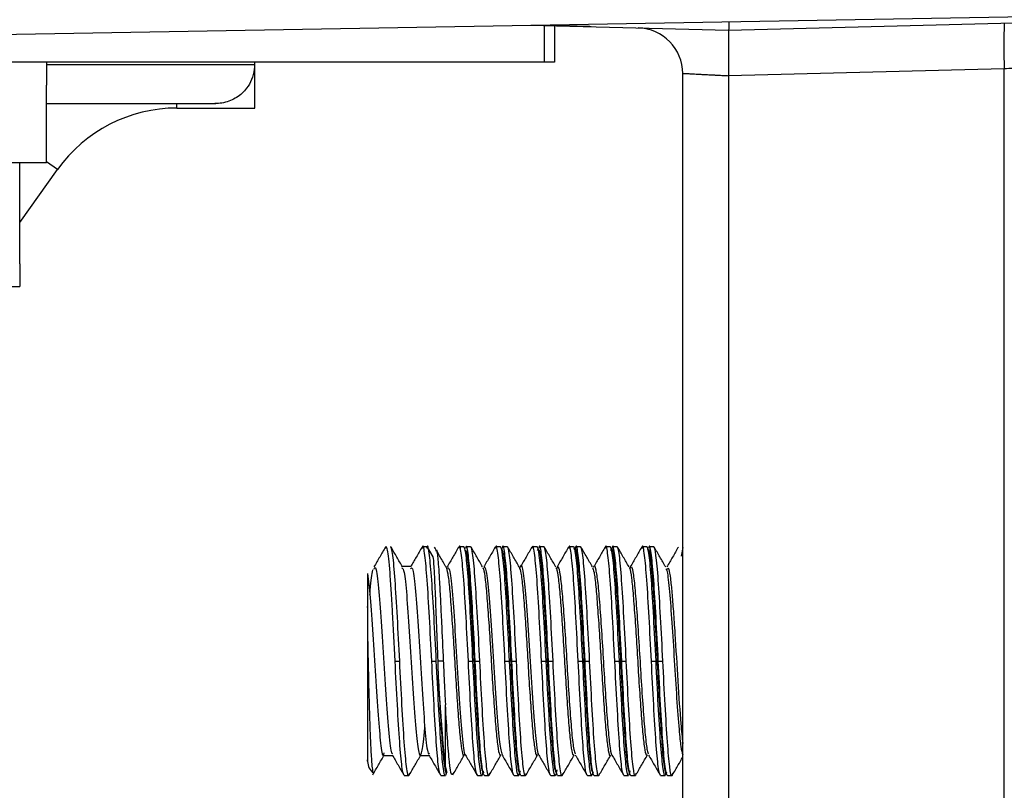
# Model space of a CAD drawing. Header units: millimetres. Extents: x -945 to 1227, y -951 to 1232.
# Tile 71 of 171: x -198 to -176, y -151 to -134. Entities that reach past the tile are written whole.
import ezdxf

# ---------------------------------------------------------------- set-up
doc = ezdxf.new("R2010")
doc.units = ezdxf.units.MM

msp = doc.modelspace()

# ---------------------------------------------------------------- linework, layer by layer
at = {"color": 7, "linetype": 'Continuous', "lineweight": 25}
for p, q in [((-203.747, -134.193), (-165.747, -133.53)), ((-182.447, -134.011), (-172.708, -133.755)), ((-186.784, -133.897), (-182.447, -134.011)), ((-186.247, -133.911), (-186.247, -134.711)), ((-185.844, -133.922), (-186.247, -133.911)), ((-186.467, -134.711), (-204.05, -134.711)), ((-197.347, -134.711), (-197.347, -135.211)), ((-192.808, -134.861), (-192.797, -134.861)), ((-192.797, -134.761), (-192.797, -134.711)), ((-192.797, -134.861), (-192.797, -134.761)), ((-192.797, -135.711), (-192.797, -134.861)), ((-186.247, -134.711), (-186.467, -134.711)), ((-176.421, -134.852), (-182.447, -135.01)), ((-176.421, -156.511), (-176.421, -134.852)), ((-183.447, -156.511), (-183.447, -134.958)), ((-182.447, -135.011), (-182.447, -156.511)), ((-197.347, -136.911), (-197.347, -135.211)), ((-197.347, -135.611), (-193.648, -135.611)), ((-194.497, -135.711), (-192.797, -135.711)), ((-197.347, -136.911), (-206.347, -136.911)), ((-197.934, -139.116), (-197.934, -136.911)), ((-197.934, -138.21), (-197.109, -137.055)), ((-197.934, -139.116), (-197.934, -139.611)), ((-204.586, -139.611), (-197.934, -139.611)), ((-189.031, -145.301), (-189.131, -145.301)), ((-188.898, -145.521), (-189.021, -145.31)), ((-188.231, -145.301), (-188.331, -145.301)), ((-188.081, -145.301), (-188.181, -145.301)), ((-187.431, -145.301), (-187.531, -145.301)), ((-187.281, -145.301), (-187.381, -145.301)), ((-186.631, -145.301), (-186.731, -145.301)), ((-186.481, -145.301), (-186.581, -145.301)), ((-185.831, -145.301), (-185.931, -145.301)), ((-185.681, -145.301), (-185.781, -145.301)), ((-185.031, -145.301), (-185.131, -145.301)), ((-184.881, -145.301), (-184.981, -145.301)), ((-184.231, -145.301), (-184.331, -145.301)), ((-184.081, -145.301), (-184.181, -145.301)), ((-183.447, -145.321), (-183.481, -145.511)), ((-189.381, -145.734), (-189.575, -145.734)), ((-189.731, -147.801), (-189.631, -147.801)), ((-188.931, -147.801), (-188.831, -147.801)), ((-188.679, -147.801), (-188.801, -147.801)), ((-188.131, -147.801), (-188.031, -147.801)), ((-187.981, -147.801), (-187.881, -147.801)), ((-187.331, -147.801), (-187.231, -147.801)), ((-187.181, -147.801), (-187.081, -147.801)), ((-186.531, -147.801), (-186.431, -147.801)), ((-186.381, -147.801), (-186.281, -147.801)), ((-185.731, -147.801), (-185.631, -147.801)), ((-185.581, -147.801), (-185.481, -147.801)), ((-184.931, -147.801), (-184.831, -147.801)), ((-184.781, -147.801), (-184.681, -147.801)), ((-184.131, -147.801), (-184.031, -147.801)), ((-183.981, -147.801), (-183.881, -147.801)), ((-188.631, -150.11), (-188.631, -148.757)), ((-189.981, -149.868), (-189.788, -149.868)), ((-189.181, -149.868), (-188.988, -149.868)), ((-188.593, -150.243), (-188.631, -150.11)), ((-189.531, -150.301), (-189.431, -150.301)), ((-189.42, -150.258), (-189.431, -150.301)), ((-188.731, -150.301), (-188.631, -150.301)), ((-187.931, -150.301), (-187.831, -150.301)), ((-187.781, -150.301), (-187.681, -150.301)), ((-187.67, -150.257), (-187.681, -150.301)), ((-187.131, -150.301), (-187.031, -150.301)), ((-186.981, -150.301), (-186.881, -150.301)), ((-186.871, -150.26), (-186.881, -150.301)), ((-186.331, -150.301), (-186.231, -150.301)), ((-186.181, -150.301), (-186.081, -150.301)), ((-186.071, -150.261), (-186.081, -150.301)), ((-185.531, -150.301), (-185.431, -150.301)), ((-185.381, -150.301), (-185.281, -150.301)), ((-185.27, -150.258), (-185.281, -150.301)), ((-184.731, -150.301), (-184.631, -150.301)), ((-184.581, -150.301), (-184.481, -150.301)), ((-184.469, -150.254), (-184.481, -150.301)), ((-183.931, -150.301), (-183.831, -150.301)), ((-183.781, -150.301), (-183.681, -150.301)), ((-183.67, -150.256), (-183.681, -150.301))]:
    msp.add_line(p, q, dxfattribs=at)
at = {"color": 250, "linetype": 'Continuous', "lineweight": 25}
for p, q in [((-186.467, -134.711), (-186.467, -133.905)), ((-197.347, -134.761), (-192.802, -134.761)), ((-194.497, -135.711), (-194.497, -135.611)), ((-197.109, -137.055), (-197.347, -136.884))]:
    msp.add_line(p, q, dxfattribs=at)
at = {"color": 7, "linetype": 'Continuous', "lineweight": 25, "flags": 128}
msp.add_lwpolyline([(-188.217, -145.372), (-188.182, -145.391), (-188.138, -145.687), (-188.096, -146.221), (-188.052, -146.934), (-188.009, -147.745), (-187.967, -148.562), (-187.923, -149.293), (-187.881, -149.855), (-187.837, -150.185), (-187.795, -150.246), (-187.795, -150.246)], dxfattribs=at)
at = {"color": 7, "linetype": 'Continuous', "lineweight": 25}
for centre, radius, start, end in [((-184.447, -134.958), 1, 0, 88.5), ((-166.866, -134.353), 9.568, 177.0055, 182.9945), ((-194.497, -138.92), 3.209, 90, 144.4648), ((-190.031, -150.001), 0.3, 180, 235.4246)]:
    msp.add_arc(centre, radius, start, end, dxfattribs=at)
for points, knots in [([(-185.449, -133.932), (-185.449, -133.932), (-185.483, -133.931), (-185.618, -133.927), (-185.72, -133.925), (-185.844, -133.922)], [0, 0, 0, 0, 0.5, 0.5, 1, 1, 1, 1]), ([(-182.447, -134.011), (-182.447, -134.011), (-182.447, -134.013), (-182.448, -134.029), (-182.448, -134.053), (-182.448, -134.086), (-182.449, -134.129), (-182.449, -134.179), (-182.449, -134.237), (-182.45, -134.322), (-182.45, -134.448), (-182.45, -134.623), (-182.45, -134.795), (-182.449, -134.925), (-182.447, -134.99), (-182.447, -135.011)], [0, 0, 0, 0, 0.063533, 0.126767, 0.189703, 0.252342, 0.314683, 0.376728, 0.438477, 0.499931, 0.619216, 0.749345, 0.876833, 0.960418, 1, 1, 1, 1]), ([(-182.437, -133.821), (-182.438, -133.848), (-182.439, -133.924), (-182.443, -133.993), (-182.446, -134.005), (-182.447, -134.011)], [0, 0, 0, 0, 0.2197157, 0.6250679, 1, 1, 1, 1]), ([(-192.808, -134.861), (-192.824, -134.938), (-192.855, -135.093), (-192.988, -135.313), (-193.187, -135.495), (-193.413, -135.587), (-193.591, -135.614), (-193.654, -135.609), (-193.669, -135.608)], [0, 0, 0, 0, 0.175526, 0.350052, 0.600158, 0.856214, 0.968302, 1, 1, 1, 1]), ([(-175.447, -134.801), (-175.448, -134.801), (-175.45, -134.802), (-175.463, -134.802), (-175.485, -134.803), (-175.516, -134.805), (-175.556, -134.807), (-175.605, -134.81), (-175.663, -134.813), (-175.733, -134.816), (-175.821, -134.821), (-175.932, -134.827), (-176.071, -134.834), (-176.236, -134.843), (-176.357, -134.849), (-176.421, -134.852)], [0, 0, 0, 0, 0.059586, 0.12, 0.181244, 0.243319, 0.306226, 0.369968, 0.434544, 0.499956, 0.576182, 0.664306, 0.764322, 0.876223, 1, 1, 1, 1]), ([(-182.447, -135.011), (-182.481, -135.009), (-182.546, -135.006), (-182.64, -135.001), (-182.726, -134.996), (-182.805, -134.992), (-182.876, -134.989), (-182.939, -134.985), (-182.995, -134.982), (-183.044, -134.98), (-183.086, -134.977), (-183.122, -134.976), (-183.193, -134.972), (-183.288, -134.967), (-183.38, -134.962), (-183.437, -134.959), (-183.444, -134.959), (-183.447, -134.958)], [0, 0, 0, 0, 0.064117, 0.124512, 0.181186, 0.234138, 0.283368, 0.328874, 0.370657, 0.408717, 0.443052, 0.473664, 0.500552, 0.630559, 0.757129, 0.880273, 1, 1, 1, 1]), ([(-189.942, -145.31), (-189.984, -145.382), (-190.068, -145.527), (-190.152, -145.672), (-190.194, -145.745)], [0, 0, 0, 0, 0.500162, 1, 1, 1, 1]), ([(-189.731, -147.801), (-189.749, -147.442), (-189.768, -147.067), (-189.798, -146.562), (-189.807, -146.403), (-189.826, -146.115), (-189.834, -145.987), (-189.861, -145.639), (-189.882, -145.464), (-189.91, -145.33), (-189.92, -145.306), (-189.937, -145.297), (-189.946, -145.312), (-189.956, -145.348)], [0, 0, 0, 0, 0.25, 0.25, 0.375, 0.375, 0.5, 0.5, 0.75, 0.75, 0.875, 0.875, 1, 1, 1, 1]), ([(-189.631, -147.801), (-189.647, -147.482), (-189.664, -147.15), (-189.699, -146.538), (-189.716, -146.258), (-189.747, -145.807), (-189.764, -145.618), (-189.799, -145.364), (-189.816, -145.301), (-189.831, -145.301)], [0, 0, 0, 0, 0.25, 0.25, 0.5, 0.5, 0.75, 0.75, 1, 1, 1, 1]), ([(-189.569, -145.745), (-189.611, -145.672), (-189.695, -145.527), (-189.779, -145.382), (-189.821, -145.31)], [0, 0, 0, 0, 0.499839, 1, 1, 1, 1]), ([(-189.142, -145.31), (-189.184, -145.382), (-189.266, -145.524), (-189.348, -145.665), (-189.388, -145.734)], [0, 0, 0, 0, 0.513483, 1, 1, 1, 1]), ([(-188.931, -147.801), (-188.948, -147.474), (-188.981, -146.82), (-189.031, -145.981), (-189.081, -145.451), (-189.118, -145.236), (-189.139, -145.327), (-189.143, -145.343)], [0, 0, 0, 0, 0.236742, 0.473485, 0.710227, 0.94697, 1, 1, 1, 1]), ([(-188.831, -147.801), (-188.848, -147.474), (-188.881, -146.82), (-188.931, -145.981), (-188.981, -145.451), (-189.018, -145.236), (-189.039, -145.326), (-189.042, -145.342)], [0, 0, 0, 0, 0.237136, 0.474271, 0.711407, 0.948543, 1, 1, 1, 1]), ([(-188.619, -145.744), (-188.661, -145.671), (-188.745, -145.526), (-188.829, -145.381), (-188.871, -145.309)], [0, 0, 0, 0, 0.499827, 1, 1, 1, 1]), ([(-188.835, -145.397), (-188.834, -145.39), (-188.827, -145.346), (-188.814, -145.433), (-188.791, -145.62), (-188.767, -145.979), (-188.741, -146.481), (-188.712, -147.055), (-188.692, -147.515), (-188.679, -147.801)], [0, 0, 0, 0, 0.02556, 0.170921, 0.280158, 0.504803, 0.644103, 0.77949, 1, 1, 1, 1]), ([(-188.342, -145.31), (-188.384, -145.382), (-188.468, -145.527), (-188.552, -145.672), (-188.594, -145.745)], [0, 0, 0, 0, 0.500162, 1, 1, 1, 1]), ([(-188.131, -147.801), (-188.148, -147.474), (-188.181, -146.82), (-188.231, -145.981), (-188.281, -145.451), (-188.318, -145.236), (-188.339, -145.327), (-188.343, -145.343)], [0, 0, 0, 0, 0.236749, 0.473499, 0.710248, 0.946997, 1, 1, 1, 1]), ([(-188.031, -147.801), (-188.047, -147.482), (-188.064, -147.15), (-188.099, -146.538), (-188.116, -146.258), (-188.147, -145.807), (-188.164, -145.618), (-188.199, -145.364), (-188.216, -145.301), (-188.231, -145.301)], [0, 0, 0, 0, 0.25, 0.25, 0.5, 0.5, 0.75, 0.75, 1, 1, 1, 1]), ([(-187.981, -147.801), (-187.998, -147.474), (-188.031, -146.82), (-188.081, -145.981), (-188.131, -145.451), (-188.168, -145.236), (-188.189, -145.326), (-188.192, -145.342)], [0, 0, 0, 0, 0.237084, 0.474168, 0.711251, 0.948335, 1, 1, 1, 1]), ([(-187.881, -147.801), (-187.897, -147.482), (-187.914, -147.15), (-187.949, -146.538), (-187.966, -146.258), (-187.997, -145.807), (-188.014, -145.618), (-188.049, -145.364), (-188.066, -145.301), (-188.081, -145.301)], [0, 0, 0, 0, 0.25, 0.25, 0.5, 0.5, 0.75, 0.75, 1, 1, 1, 1]), ([(-187.819, -145.744), (-187.861, -145.671), (-187.945, -145.526), (-188.029, -145.381), (-188.071, -145.309)], [0, 0, 0, 0, 0.499848, 1, 1, 1, 1]), ([(-187.542, -145.31), (-187.584, -145.382), (-187.668, -145.527), (-187.752, -145.672), (-187.794, -145.745)], [0, 0, 0, 0, 0.500162, 1, 1, 1, 1]), ([(-187.331, -147.801), (-187.348, -147.474), (-187.381, -146.82), (-187.431, -145.981), (-187.481, -145.451), (-187.518, -145.236), (-187.539, -145.327), (-187.543, -145.343)], [0, 0, 0, 0, 0.236791, 0.473581, 0.710372, 0.947163, 1, 1, 1, 1]), ([(-187.231, -147.801), (-187.247, -147.482), (-187.264, -147.15), (-187.299, -146.538), (-187.316, -146.258), (-187.347, -145.807), (-187.364, -145.618), (-187.399, -145.364), (-187.416, -145.301), (-187.431, -145.301)], [0, 0, 0, 0, 0.25, 0.25, 0.5, 0.5, 0.75, 0.75, 1, 1, 1, 1]), ([(-187.407, -145.344), (-187.393, -145.37), (-187.365, -145.421), (-187.32, -145.841), (-187.279, -146.463), (-187.234, -147.241), (-187.193, -148.082), (-187.148, -148.89), (-187.106, -149.578), (-187.064, -150.053), (-187.025, -150.282), (-187.003, -150.232), (-186.995, -150.213)], [0, 0, 0, 0, 0.104335, 0.208667, 0.313018, 0.417351, 0.521706, 0.626039, 0.730389, 0.834723, 0.939055, 1, 1, 1, 1]), ([(-187.181, -147.801), (-187.198, -147.474), (-187.231, -146.82), (-187.281, -145.981), (-187.331, -145.451), (-187.368, -145.236), (-187.389, -145.326), (-187.392, -145.342)], [0, 0, 0, 0, 0.237049, 0.474099, 0.711148, 0.948198, 1, 1, 1, 1]), ([(-187.081, -147.801), (-187.097, -147.482), (-187.114, -147.15), (-187.149, -146.538), (-187.166, -146.258), (-187.197, -145.807), (-187.214, -145.618), (-187.249, -145.364), (-187.266, -145.301), (-187.281, -145.301)], [0, 0, 0, 0, 0.25, 0.25, 0.5, 0.5, 0.75, 0.75, 1, 1, 1, 1]), ([(-187.018, -145.745), (-187.06, -145.673), (-187.144, -145.528), (-187.228, -145.383), (-187.27, -145.311)], [0, 0, 0, 0, 0.499869, 1, 1, 1, 1]), ([(-186.742, -145.31), (-186.784, -145.382), (-186.868, -145.527), (-186.952, -145.672), (-186.994, -145.745)], [0, 0, 0, 0, 0.500163, 1, 1, 1, 1]), ([(-186.531, -147.801), (-186.548, -147.474), (-186.581, -146.82), (-186.631, -145.981), (-186.681, -145.45), (-186.718, -145.236), (-186.739, -145.327), (-186.743, -145.343)], [0, 0, 0, 0, 0.236719, 0.473438, 0.710156, 0.946875, 1, 1, 1, 1]), ([(-186.431, -147.801), (-186.447, -147.482), (-186.464, -147.15), (-186.499, -146.538), (-186.516, -146.258), (-186.547, -145.807), (-186.564, -145.618), (-186.599, -145.364), (-186.616, -145.301), (-186.631, -145.301)], [0, 0, 0, 0, 0.25, 0.25, 0.5, 0.5, 0.75, 0.75, 1, 1, 1, 1]), ([(-186.617, -145.385), (-186.608, -145.368), (-186.586, -145.325), (-186.546, -145.572), (-186.504, -146.063), (-186.461, -146.762), (-186.417, -147.575), (-186.376, -148.414), (-186.33, -149.185), (-186.29, -149.794), (-186.245, -150.198), (-186.217, -150.237), (-186.203, -150.256)], [0, 0, 0, 0, 0.066373, 0.170101, 0.273846, 0.377575, 0.481306, 0.585048, 0.688776, 0.792526, 0.896254, 1, 1, 1, 1]), ([(-186.381, -147.801), (-186.398, -147.474), (-186.431, -146.82), (-186.481, -145.981), (-186.531, -145.451), (-186.568, -145.236), (-186.589, -145.326), (-186.592, -145.342)], [0, 0, 0, 0, 0.237082, 0.474164, 0.711247, 0.948329, 1, 1, 1, 1]), ([(-186.281, -147.801), (-186.297, -147.482), (-186.314, -147.15), (-186.349, -146.538), (-186.366, -146.258), (-186.397, -145.807), (-186.414, -145.618), (-186.449, -145.364), (-186.466, -145.301), (-186.481, -145.301)], [0, 0, 0, 0, 0.25, 0.25, 0.5, 0.5, 0.75, 0.75, 1, 1, 1, 1]), ([(-186.218, -145.746), (-186.26, -145.674), (-186.344, -145.529), (-186.428, -145.384), (-186.47, -145.311)], [0, 0, 0, 0, 0.499847, 1, 1, 1, 1]), ([(-185.942, -145.31), (-185.984, -145.382), (-186.068, -145.527), (-186.152, -145.672), (-186.194, -145.745)], [0, 0, 0, 0, 0.500162, 1, 1, 1, 1]), ([(-185.731, -147.801), (-185.748, -147.474), (-185.781, -146.82), (-185.831, -145.981), (-185.881, -145.451), (-185.918, -145.236), (-185.939, -145.327), (-185.943, -145.343)], [0, 0, 0, 0, 0.236747, 0.473494, 0.710241, 0.946989, 1, 1, 1, 1]), ([(-185.631, -147.801), (-185.647, -147.482), (-185.664, -147.15), (-185.699, -146.538), (-185.716, -146.258), (-185.747, -145.807), (-185.764, -145.618), (-185.799, -145.364), (-185.816, -145.301), (-185.831, -145.301)], [0, 0, 0, 0, 0.25, 0.25, 0.5, 0.5, 0.75, 0.75, 1, 1, 1, 1]), ([(-185.817, -145.359), (-185.817, -145.356), (-185.801, -145.285), (-185.774, -145.404), (-185.728, -145.732), (-185.688, -146.326), (-185.643, -147.078), (-185.601, -147.914), (-185.558, -148.736), (-185.514, -149.455), (-185.473, -149.978), (-185.431, -150.264), (-185.406, -150.236), (-185.395, -150.223)], [0, 0, 0, 0, 0.004446, 0.106194, 0.207931, 0.309688, 0.411424, 0.51318, 0.614918, 0.716661, 0.818408, 0.920145, 1, 1, 1, 1]), ([(-185.581, -147.801), (-185.598, -147.474), (-185.631, -146.82), (-185.681, -145.981), (-185.731, -145.451), (-185.768, -145.236), (-185.789, -145.326), (-185.792, -145.342)], [0, 0, 0, 0, 0.237046, 0.474092, 0.711138, 0.948184, 1, 1, 1, 1]), ([(-185.481, -147.801), (-185.497, -147.482), (-185.514, -147.15), (-185.549, -146.538), (-185.566, -146.258), (-185.597, -145.807), (-185.614, -145.618), (-185.649, -145.364), (-185.666, -145.301), (-185.681, -145.301)], [0, 0, 0, 0, 0.25, 0.25, 0.5, 0.5, 0.75, 0.75, 1, 1, 1, 1]), ([(-185.418, -145.745), (-185.46, -145.673), (-185.545, -145.528), (-185.629, -145.383), (-185.671, -145.31)], [0, 0, 0, 0, 0.49984, 1, 1, 1, 1]), ([(-185.142, -145.31), (-185.184, -145.382), (-185.268, -145.527), (-185.352, -145.672), (-185.394, -145.745)], [0, 0, 0, 0, 0.500162, 1, 1, 1, 1]), ([(-184.931, -147.801), (-184.948, -147.474), (-184.981, -146.82), (-185.031, -145.981), (-185.081, -145.451), (-185.118, -145.236), (-185.139, -145.327), (-185.143, -145.343)], [0, 0, 0, 0, 0.236741, 0.473481, 0.710222, 0.946963, 1, 1, 1, 1]), ([(-184.831, -147.801), (-184.847, -147.482), (-184.864, -147.15), (-184.899, -146.538), (-184.916, -146.258), (-184.947, -145.807), (-184.964, -145.618), (-184.999, -145.364), (-185.016, -145.301), (-185.031, -145.301)], [0, 0, 0, 0, 0.25, 0.25, 0.5, 0.5, 0.75, 0.75, 1, 1, 1, 1]), ([(-185.017, -145.387), (-185.011, -145.369), (-184.991, -145.309), (-184.955, -145.505), (-184.912, -145.945), (-184.87, -146.612), (-184.825, -147.408), (-184.785, -148.25), (-184.739, -149.042), (-184.698, -149.689), (-184.654, -150.141), (-184.625, -150.217), (-184.611, -150.255)], [0, 0, 0, 0, 0.046252, 0.152217, 0.258191, 0.364163, 0.470128, 0.576112, 0.682075, 0.78806, 0.894025, 1, 1, 1, 1]), ([(-184.781, -147.801), (-184.798, -147.474), (-184.831, -146.82), (-184.881, -145.981), (-184.931, -145.451), (-184.968, -145.236), (-184.989, -145.326), (-184.992, -145.342)], [0, 0, 0, 0, 0.237082, 0.474163, 0.711245, 0.948326, 1, 1, 1, 1]), ([(-184.681, -147.801), (-184.697, -147.482), (-184.714, -147.15), (-184.749, -146.538), (-184.766, -146.258), (-184.797, -145.807), (-184.814, -145.618), (-184.849, -145.364), (-184.866, -145.301), (-184.881, -145.301)], [0, 0, 0, 0, 0.25, 0.25, 0.5, 0.5, 0.75, 0.75, 1, 1, 1, 1]), ([(-184.619, -145.745), (-184.661, -145.672), (-184.745, -145.527), (-184.829, -145.382), (-184.871, -145.309)], [0, 0, 0, 0, 0.499825, 1, 1, 1, 1]), ([(-184.342, -145.31), (-184.384, -145.382), (-184.468, -145.527), (-184.552, -145.672), (-184.594, -145.745)], [0, 0, 0, 0, 0.500162, 1, 1, 1, 1]), ([(-184.131, -147.801), (-184.148, -147.474), (-184.181, -146.82), (-184.231, -145.981), (-184.281, -145.451), (-184.318, -145.236), (-184.339, -145.327), (-184.343, -145.343)], [0, 0, 0, 0, 0.236763, 0.473527, 0.71029, 0.947054, 1, 1, 1, 1]), ([(-184.031, -147.801), (-184.047, -147.482), (-184.064, -147.15), (-184.099, -146.538), (-184.116, -146.258), (-184.147, -145.807), (-184.164, -145.618), (-184.199, -145.364), (-184.216, -145.301), (-184.231, -145.301)], [0, 0, 0, 0, 0.25, 0.25, 0.5, 0.5, 0.75, 0.75, 1, 1, 1, 1]), ([(-184.217, -145.372), (-184.206, -145.363), (-184.18, -145.344), (-184.137, -145.652), (-184.096, -146.191), (-184.052, -146.919), (-184.009, -147.745), (-183.967, -148.579), (-183.922, -149.322), (-183.882, -149.901), (-183.836, -150.212), (-183.808, -150.317), (-183.793, -150.24), (-183.793, -150.237)], [0, 0, 0, 0, 0.085413, 0.186573, 0.287755, 0.388916, 0.490089, 0.591254, 0.692414, 0.793592, 0.894752, 0.995934, 1, 1, 1, 1]), ([(-183.981, -147.801), (-183.998, -147.474), (-184.031, -146.82), (-184.081, -145.981), (-184.131, -145.451), (-184.168, -145.236), (-184.189, -145.326), (-184.192, -145.342)], [0, 0, 0, 0, 0.237124, 0.474248, 0.711372, 0.948497, 1, 1, 1, 1]), ([(-183.881, -147.801), (-183.897, -147.482), (-183.914, -147.15), (-183.949, -146.538), (-183.966, -146.258), (-183.997, -145.807), (-184.014, -145.618), (-184.049, -145.364), (-184.066, -145.301), (-184.081, -145.301)], [0, 0, 0, 0, 0.25, 0.25, 0.5, 0.5, 0.75, 0.75, 1, 1, 1, 1]), ([(-183.819, -145.744), (-183.861, -145.671), (-183.945, -145.526), (-184.029, -145.381), (-184.072, -145.309)], [0, 0, 0, 0, 0.499832, 1, 1, 1, 1]), ([(-183.542, -145.31), (-183.584, -145.382), (-183.668, -145.527), (-183.752, -145.672), (-183.794, -145.745)], [0, 0, 0, 0, 0.500162, 1, 1, 1, 1]), ([(-188.915, -145.513), (-188.91, -145.514), (-188.9, -145.517), (-188.879, -145.818), (-188.856, -146.337), (-188.829, -147.024), (-188.81, -147.543), (-188.801, -147.801)], [0, 0, 0, 0, 0.1725699, 0.3766162, 0.5828756, 0.7933922, 1, 1, 1, 1]), ([(-190.282, -146.355), (-190.279, -146.321), (-190.258, -146.028), (-190.235, -145.912), (-190.216, -145.809)], [0, 0, 0, 0, 0.115123, 1, 1, 1, 1]), ([(-190.194, -145.793), (-190.183, -145.77), (-190.152, -145.709), (-190.1, -146.085), (-190.044, -146.799), (-189.985, -147.728), (-189.928, -148.673), (-189.871, -149.425), (-189.821, -149.847), (-189.792, -149.824), (-189.781, -149.816)], [0, 0, 0, 0, 0.086439, 0.227054, 0.365535, 0.505542, 0.644841, 0.783695, 0.924089, 1, 1, 1, 1]), ([(-189.581, -145.765), (-189.566, -145.778), (-189.532, -145.807), (-189.479, -146.327), (-189.421, -147.128), (-189.366, -148.073), (-189.307, -148.96), (-189.253, -149.621), (-189.194, -149.931), (-189.138, -149.795), (-189.1, -149.514), (-189.081, -149.252), (-189.08, -149.249)], [0, 0, 0, 0, 0.091403, 0.204797, 0.31855, 0.43125, 0.545587, 0.658089, 0.772355, 0.885162, 0.998708, 1, 1, 1, 1]), ([(-189.394, -145.784), (-189.381, -145.767), (-189.348, -145.726), (-189.293, -146.151), (-189.237, -146.899), (-189.179, -147.839), (-189.121, -148.774), (-189.065, -149.492), (-189.016, -149.868), (-188.989, -149.829), (-188.982, -149.817)], [0, 0, 0, 0, 0.103109, 0.243652, 0.382469, 0.521995, 0.661924, 0.800538, 0.941202, 1, 1, 1, 1]), ([(-188.62, -145.744), (-188.607, -145.782), (-188.581, -145.858), (-188.541, -146.203), (-188.504, -146.684), (-188.463, -147.271), (-188.425, -147.908), (-188.386, -148.536), (-188.346, -149.092), (-188.309, -149.534), (-188.268, -149.8), (-188.239, -149.902), (-188.222, -149.849), (-188.218, -149.836)], [0, 0, 0, 0, 0.096123, 0.193733, 0.289855, 0.388081, 0.484402, 0.581757, 0.679644, 0.775606, 0.873761, 0.97046, 1, 1, 1, 1]), ([(-188.595, -145.769), (-188.578, -145.762), (-188.543, -145.744), (-188.487, -146.222), (-188.43, -147.002), (-188.373, -147.95), (-188.314, -148.875), (-188.259, -149.544), (-188.216, -149.876), (-188.196, -149.844), (-188.195, -149.841)], [0, 0, 0, 0, 0.1237387, 0.2685588, 0.4123585, 0.5559685, 0.7009531, 0.8439496, 0.9892452, 1, 1, 1, 1]), ([(-187.819, -145.766), (-187.814, -145.77), (-187.795, -145.783), (-187.761, -146.008), (-187.724, -146.409), (-187.685, -146.95), (-187.645, -147.567), (-187.608, -148.208), (-187.567, -148.808), (-187.529, -149.317), (-187.49, -149.681), (-187.452, -149.877), (-187.429, -149.854), (-187.418, -149.844)], [0, 0, 0, 0, 0.043977, 0.142162, 0.238359, 0.335765, 0.433542, 0.529489, 0.627625, 0.724167, 0.82118, 0.919174, 1, 1, 1, 1]), ([(-187.795, -145.749), (-187.776, -145.754), (-187.739, -145.765), (-187.681, -146.298), (-187.623, -147.106), (-187.567, -148.065), (-187.507, -148.958), (-187.452, -149.648), (-187.413, -149.786), (-187.393, -149.854)], [0, 0, 0, 0, 0.140396, 0.284153, 0.427983, 0.570708, 0.715424, 0.857869, 1, 1, 1, 1]), ([(-187.019, -145.751), (-187.007, -145.782), (-186.982, -145.849), (-186.943, -146.177), (-186.906, -146.65), (-186.865, -147.232), (-186.828, -147.868), (-186.789, -148.498), (-186.748, -149.06), (-186.712, -149.511), (-186.671, -149.789), (-186.641, -149.899), (-186.624, -149.849), (-186.619, -149.837)], [0, 0, 0, 0, 0.089489, 0.187555, 0.283896, 0.382415, 0.47921, 0.576693, 0.675, 0.771239, 0.869649, 0.966877, 1, 1, 1, 1]), ([(-186.993, -145.755), (-186.992, -145.749), (-186.971, -145.651), (-186.932, -145.85), (-186.875, -146.366), (-186.816, -147.216), (-186.76, -148.171), (-186.7, -149.062), (-186.65, -149.617), (-186.612, -149.853), (-186.596, -149.844), (-186.594, -149.843)], [0, 0, 0, 0, 0.00957, 0.153644, 0.297799, 0.443085, 0.586528, 0.732258, 0.875756, 0.985537, 1, 1, 1, 1]), ([(-186.218, -145.767), (-186.213, -145.769), (-186.196, -145.778), (-186.164, -145.988), (-186.126, -146.379), (-186.087, -146.914), (-186.047, -147.527), (-186.01, -148.168), (-185.969, -148.772), (-185.931, -149.289), (-185.893, -149.663), (-185.854, -149.872), (-185.83, -149.856), (-185.819, -149.848)], [0, 0, 0, 0, 0.03387, 0.132665, 0.22962, 0.327466, 0.425976, 0.522484, 0.62119, 0.718551, 0.815965, 0.914656, 1, 1, 1, 1]), ([(-186.194, -145.772), (-186.186, -145.755), (-186.164, -145.709), (-186.125, -145.9), (-186.082, -146.3), (-186.039, -146.882), (-185.995, -147.564), (-185.954, -148.276), (-185.908, -148.932), (-185.867, -149.453), (-185.827, -149.778), (-185.803, -149.816), (-185.794, -149.832)], [0, 0, 0, 0, 0.06383, 0.172466, 0.280226, 0.38785, 0.49656, 0.603343, 0.71239, 0.819143, 0.9279, 1, 1, 1, 1]), ([(-185.419, -145.755), (-185.408, -145.782), (-185.384, -145.839), (-185.346, -146.152), (-185.309, -146.616), (-185.268, -147.194), (-185.23, -147.828), (-185.191, -148.46), (-185.151, -149.028), (-185.114, -149.488), (-185.073, -149.772), (-185.046, -149.893), (-185.032, -149.862), (-185.031, -149.86)], [0, 0, 0, 0, 0.085995, 0.187238, 0.286509, 0.388049, 0.48805, 0.588354, 0.689805, 0.789034, 0.89042, 0.990885, 1, 1, 1, 1]), ([(-185.393, -145.75), (-185.392, -145.746), (-185.377, -145.685), (-185.349, -145.784), (-185.303, -146.063), (-185.262, -146.568), (-185.217, -147.204), (-185.175, -147.912), (-185.131, -148.605), (-185.088, -149.212), (-185.046, -149.637), (-185.013, -149.85), (-184.997, -149.842), (-184.994, -149.841)], [0, 0, 0, 0, 0.007285, 0.114739, 0.224198, 0.331322, 0.440721, 0.54833, 0.657045, 0.765767, 0.87337, 0.982772, 1, 1, 1, 1]), ([(-184.619, -145.764), (-184.615, -145.765), (-184.598, -145.769), (-184.566, -145.969), (-184.529, -146.35), (-184.49, -146.878), (-184.449, -147.487), (-184.413, -148.128), (-184.372, -148.737), (-184.333, -149.26), (-184.295, -149.645), (-184.255, -149.87), (-184.23, -149.859), (-184.218, -149.854)], [0, 0, 0, 0, 0.029894, 0.127999, 0.224482, 0.321484, 0.419432, 0.515277, 0.613254, 0.710182, 0.806735, 0.904824, 1, 1, 1, 1]), ([(-184.594, -145.773), (-184.586, -145.755), (-184.564, -145.708), (-184.526, -145.893), (-184.483, -146.287), (-184.441, -146.865), (-184.396, -147.545), (-184.355, -148.257), (-184.309, -148.916), (-184.268, -149.442), (-184.228, -149.774), (-184.204, -149.816), (-184.194, -149.833)], [0, 0, 0, 0, 0.0609327, 0.1695199, 0.2773927, 0.3849284, 0.4937015, 0.6004634, 0.7095211, 0.8163197, 0.9250367, 1, 1, 1, 1]), ([(-183.819, -145.783), (-183.809, -145.795), (-183.782, -145.827), (-183.736, -146.253), (-183.684, -146.943), (-183.632, -147.788), (-183.58, -148.632), (-183.532, -149.283), (-183.488, -149.707), (-183.461, -149.803), (-183.447, -149.851)], [0, 0, 0, 0, 0.084238, 0.224342, 0.36357, 0.503316, 0.642905, 0.78227, 0.890684, 1, 1, 1, 1]), ([(-183.794, -145.799), (-183.78, -145.775), (-183.754, -145.734), (-183.716, -145.983), (-183.684, -146.294), (-183.652, -146.709), (-183.607, -147.349), (-183.556, -148.255), (-183.496, -149.134), (-183.461, -149.469), (-183.447, -149.602)], [0, 0, 0, 0, 0.131262, 0.225891, 0.319077, 0.411817, 0.506427, 0.690906, 0.877584, 1, 1, 1, 1]), ([(-190.331, -145.891), (-190.331, -145.904), (-190.331, -145.931), (-190.331, -145.978), (-190.331, -146.026), (-190.331, -146.075), (-190.331, -146.121), (-190.331, -146.182), (-190.331, -146.262), (-190.332, -146.366), (-190.331, -146.482), (-190.331, -146.565), (-190.331, -146.611)], [0, 0, 0, 0, 0.105009, 0.201568, 0.2894, 0.368326, 0.438244, 0.499107, 0.622914, 0.749344, 0.862442, 1, 1, 1, 1]), ([(-190.331, -145.891), (-190.313, -146.045), (-190.275, -146.355), (-190.217, -147.203), (-190.162, -148.141), (-190.103, -149.024), (-190.048, -149.642), (-190.002, -149.921), (-189.976, -149.834), (-189.969, -149.81)], [0, 0, 0, 0, 0.156376, 0.313973, 0.469603, 0.627723, 0.783299, 0.941038, 1, 1, 1, 1]), ([(-190.331, -146.611), (-190.331, -146.785), (-190.331, -146.978), (-190.331, -147.383), (-190.331, -147.594), (-190.331, -147.801)], [0, 0, 0, 0, 0.5, 0.5, 1, 1, 1, 1]), ([(-190.193, -150.228), (-190.196, -150.237), (-190.206, -150.267), (-190.22, -150.19), (-190.24, -149.999), (-190.259, -149.676), (-190.277, -149.228), (-190.293, -148.71), (-190.307, -148.169), (-190.319, -147.59), (-190.329, -147.06), (-190.331, -146.751), (-190.331, -146.611)], [0, 0, 0, 0, 0.042499, 0.148591, 0.237139, 0.361229, 0.473782, 0.573679, 0.692277, 0.78688, 0.903516, 1, 1, 1, 1]), ([(-190.331, -147.801), (-190.331, -148.004), (-190.331, -148.457), (-190.331, -149.147), (-190.331, -149.729), (-190.331, -150.034), (-190.331, -149.974), (-190.331, -149.962)], [0, 0, 0, 0, 0.1779314, 0.3961125, 0.6527957, 0.9341801, 1, 1, 1, 1]), ([(-189.531, -150.301), (-189.547, -150.301), (-189.564, -150.237), (-189.599, -149.983), (-189.616, -149.794), (-189.647, -149.343), (-189.664, -149.064), (-189.699, -148.451), (-189.716, -148.119), (-189.731, -147.801)], [0, 0, 0, 0, 0.25, 0.25, 0.5, 0.5, 0.75, 0.75, 1, 1, 1, 1]), ([(-189.42, -150.258), (-189.424, -150.274), (-189.444, -150.365), (-189.481, -150.151), (-189.531, -149.62), (-189.581, -148.781), (-189.615, -148.127), (-189.631, -147.801)], [0, 0, 0, 0, 0.052912, 0.289684, 0.526456, 0.763228, 1, 1, 1, 1]), ([(-188.731, -150.301), (-188.747, -150.301), (-188.764, -150.237), (-188.799, -149.983), (-188.816, -149.794), (-188.847, -149.343), (-188.864, -149.064), (-188.899, -148.451), (-188.916, -148.119), (-188.931, -147.801)], [0, 0, 0, 0, 0.25, 0.25, 0.5, 0.5, 0.75, 0.75, 1, 1, 1, 1]), ([(-188.605, -150.201), (-188.614, -150.244), (-188.639, -150.37), (-188.681, -150.159), (-188.731, -149.617), (-188.781, -148.781), (-188.815, -148.127), (-188.831, -147.801)], [0, 0, 0, 0, 0.115973, 0.33698, 0.557986, 0.778993, 1, 1, 1, 1]), ([(-188.679, -147.801), (-188.677, -147.851), (-188.672, -147.951), (-188.665, -148.099), (-188.659, -148.242), (-188.652, -148.38), (-188.645, -148.512), (-188.638, -148.638), (-188.634, -148.718), (-188.631, -148.757)], [0, 0, 0, 0, 0.154699, 0.306043, 0.453635, 0.597119, 0.736181, 0.870551, 1, 1, 1, 1]), ([(-187.931, -150.301), (-187.947, -150.301), (-187.964, -150.237), (-187.999, -149.983), (-188.016, -149.794), (-188.047, -149.343), (-188.064, -149.064), (-188.099, -148.451), (-188.116, -148.119), (-188.131, -147.801)], [0, 0, 0, 0, 0.25, 0.25, 0.5, 0.5, 0.75, 0.75, 1, 1, 1, 1]), ([(-187.806, -150.204), (-187.814, -150.246), (-187.84, -150.369), (-187.881, -150.158), (-187.931, -149.618), (-187.981, -148.781), (-188.015, -148.127), (-188.031, -147.801)], [0, 0, 0, 0, 0.112734, 0.334551, 0.556367, 0.778184, 1, 1, 1, 1]), ([(-187.781, -150.301), (-187.797, -150.301), (-187.814, -150.237), (-187.849, -149.983), (-187.866, -149.794), (-187.897, -149.343), (-187.914, -149.064), (-187.949, -148.451), (-187.966, -148.119), (-187.981, -147.801)], [0, 0, 0, 0, 0.25, 0.25, 0.5, 0.5, 0.75, 0.75, 1, 1, 1, 1]), ([(-187.67, -150.257), (-187.674, -150.274), (-187.694, -150.365), (-187.731, -150.151), (-187.781, -149.62), (-187.831, -148.781), (-187.865, -148.127), (-187.881, -147.801)], [0, 0, 0, 0, 0.053491, 0.290118, 0.526746, 0.763373, 1, 1, 1, 1]), ([(-187.131, -150.301), (-187.147, -150.301), (-187.164, -150.237), (-187.199, -149.983), (-187.216, -149.794), (-187.247, -149.343), (-187.264, -149.064), (-187.299, -148.451), (-187.316, -148.119), (-187.331, -147.801)], [0, 0, 0, 0, 0.25, 0.25, 0.5, 0.5, 0.75, 0.75, 1, 1, 1, 1]), ([(-187.006, -150.204), (-187.014, -150.246), (-187.04, -150.369), (-187.081, -150.158), (-187.131, -149.618), (-187.181, -148.781), (-187.215, -148.127), (-187.231, -147.801)], [0, 0, 0, 0, 0.112734, 0.334551, 0.556367, 0.778184, 1, 1, 1, 1]), ([(-186.981, -150.301), (-186.997, -150.301), (-187.014, -150.237), (-187.049, -149.983), (-187.066, -149.794), (-187.097, -149.343), (-187.114, -149.064), (-187.149, -148.451), (-187.166, -148.119), (-187.181, -147.801)], [0, 0, 0, 0, 0.25, 0.25, 0.5, 0.5, 0.75, 0.75, 1, 1, 1, 1]), ([(-186.871, -150.26), (-186.874, -150.275), (-186.894, -150.365), (-186.931, -150.15), (-186.981, -149.62), (-187.031, -148.781), (-187.065, -148.127), (-187.081, -147.801)], [0, 0, 0, 0, 0.051038, 0.288279, 0.525519, 0.76276, 1, 1, 1, 1]), ([(-186.331, -150.301), (-186.347, -150.301), (-186.364, -150.237), (-186.399, -149.983), (-186.416, -149.794), (-186.447, -149.343), (-186.464, -149.064), (-186.499, -148.451), (-186.516, -148.119), (-186.531, -147.801)], [0, 0, 0, 0, 0.25, 0.25, 0.5, 0.5, 0.75, 0.75, 1, 1, 1, 1]), ([(-186.199, -150.177), (-186.21, -150.232), (-186.237, -150.373), (-186.281, -150.161), (-186.331, -149.617), (-186.381, -148.782), (-186.415, -148.128), (-186.431, -147.801)], [0, 0, 0, 0, 0.139658, 0.354743, 0.569829, 0.784914, 1, 1, 1, 1]), ([(-186.181, -150.301), (-186.197, -150.301), (-186.214, -150.237), (-186.249, -149.983), (-186.266, -149.794), (-186.297, -149.343), (-186.314, -149.064), (-186.349, -148.451), (-186.366, -148.119), (-186.381, -147.801)], [0, 0, 0, 0, 0.25, 0.25, 0.5, 0.5, 0.75, 0.75, 1, 1, 1, 1]), ([(-186.071, -150.261), (-186.074, -150.276), (-186.095, -150.365), (-186.131, -150.15), (-186.181, -149.62), (-186.231, -148.781), (-186.265, -148.127), (-186.281, -147.801)], [0, 0, 0, 0, 0.049579, 0.287184, 0.524789, 0.762395, 1, 1, 1, 1]), ([(-185.531, -150.301), (-185.547, -150.301), (-185.564, -150.237), (-185.599, -149.983), (-185.616, -149.794), (-185.647, -149.343), (-185.664, -149.064), (-185.699, -148.451), (-185.716, -148.119), (-185.731, -147.801)], [0, 0, 0, 0, 0.25, 0.25, 0.5, 0.5, 0.75, 0.75, 1, 1, 1, 1]), ([(-185.411, -150.222), (-185.418, -150.255), (-185.441, -150.368), (-185.481, -150.156), (-185.531, -149.618), (-185.581, -148.781), (-185.615, -148.127), (-185.631, -147.801)], [0, 0, 0, 0, 0.093693, 0.32027, 0.546846, 0.773423, 1, 1, 1, 1]), ([(-185.381, -150.301), (-185.397, -150.301), (-185.414, -150.237), (-185.449, -149.983), (-185.466, -149.794), (-185.497, -149.343), (-185.514, -149.064), (-185.549, -148.451), (-185.566, -148.119), (-185.581, -147.801)], [0, 0, 0, 0, 0.25, 0.25, 0.5, 0.5, 0.75, 0.75, 1, 1, 1, 1]), ([(-185.27, -150.258), (-185.274, -150.274), (-185.294, -150.365), (-185.331, -150.151), (-185.381, -149.62), (-185.431, -148.781), (-185.465, -148.127), (-185.481, -147.801)], [0, 0, 0, 0, 0.053173, 0.28988, 0.526587, 0.763293, 1, 1, 1, 1]), ([(-184.731, -150.301), (-184.747, -150.301), (-184.764, -150.237), (-184.799, -149.983), (-184.816, -149.794), (-184.847, -149.343), (-184.864, -149.064), (-184.899, -148.451), (-184.916, -148.119), (-184.931, -147.801)], [0, 0, 0, 0, 0.25, 0.25, 0.5, 0.5, 0.75, 0.75, 1, 1, 1, 1]), ([(-184.606, -150.204), (-184.614, -150.246), (-184.64, -150.369), (-184.681, -150.158), (-184.731, -149.618), (-184.781, -148.781), (-184.815, -148.127), (-184.831, -147.801)], [0, 0, 0, 0, 0.112734, 0.334551, 0.556367, 0.778184, 1, 1, 1, 1]), ([(-184.581, -150.301), (-184.597, -150.301), (-184.614, -150.237), (-184.649, -149.983), (-184.666, -149.794), (-184.697, -149.343), (-184.714, -149.064), (-184.749, -148.451), (-184.766, -148.119), (-184.781, -147.801)], [0, 0, 0, 0, 0.25, 0.25, 0.5, 0.5, 0.75, 0.75, 1, 1, 1, 1]), ([(-184.469, -150.254), (-184.473, -150.272), (-184.494, -150.365), (-184.531, -150.151), (-184.581, -149.619), (-184.631, -148.781), (-184.665, -148.127), (-184.681, -147.801)], [0, 0, 0, 0, 0.057191, 0.292893, 0.528596, 0.764298, 1, 1, 1, 1]), ([(-183.931, -150.301), (-183.947, -150.301), (-183.964, -150.237), (-183.999, -149.983), (-184.016, -149.794), (-184.047, -149.343), (-184.064, -149.064), (-184.099, -148.451), (-184.116, -148.119), (-184.131, -147.801)], [0, 0, 0, 0, 0.25, 0.25, 0.5, 0.5, 0.75, 0.75, 1, 1, 1, 1]), ([(-183.811, -150.223), (-183.818, -150.255), (-183.841, -150.367), (-183.881, -150.156), (-183.931, -149.618), (-183.981, -148.781), (-184.015, -148.127), (-184.031, -147.801)], [0, 0, 0, 0, 0.092891, 0.319668, 0.546445, 0.773223, 1, 1, 1, 1]), ([(-183.781, -150.301), (-183.797, -150.301), (-183.814, -150.237), (-183.849, -149.983), (-183.866, -149.794), (-183.897, -149.343), (-183.914, -149.064), (-183.949, -148.451), (-183.966, -148.119), (-183.981, -147.801)], [0, 0, 0, 0, 0.25, 0.25, 0.5, 0.5, 0.75, 0.75, 1, 1, 1, 1]), ([(-183.67, -150.256), (-183.674, -150.274), (-183.694, -150.365), (-183.731, -150.151), (-183.781, -149.62), (-183.831, -148.781), (-183.865, -148.127), (-183.881, -147.801)], [0, 0, 0, 0, 0.054667, 0.291, 0.527334, 0.763667, 1, 1, 1, 1]), ([(-188.787, -148.189), (-188.786, -148.206), (-188.771, -148.495), (-188.739, -149.039), (-188.698, -149.694), (-188.654, -150.115), (-188.621, -150.295), (-188.603, -150.237), (-188.599, -150.223)], [0, 0, 0, 0, 0.014211, 0.24351, 0.472856, 0.702158, 0.931482, 1, 1, 1, 1]), ([(-188.631, -150.11), (-188.634, -150.089), (-188.64, -150.046), (-188.648, -149.97), (-188.657, -149.889), (-188.665, -149.802), (-188.672, -149.711), (-188.68, -149.617), (-188.688, -149.519), (-188.695, -149.419), (-188.703, -149.316), (-188.71, -149.211), (-188.718, -149.104), (-188.726, -148.998), (-188.734, -148.891), (-188.742, -148.785), (-188.749, -148.68), (-188.757, -148.577), (-188.764, -148.476), (-188.772, -148.378), (-188.779, -148.283), (-188.784, -148.22), (-188.787, -148.189)], [0, 0, 0, 0, 0.063991, 0.126456, 0.187277, 0.246357, 0.303617, 0.358994, 0.412579, 0.465169, 0.516809, 0.5674, 0.616848, 0.665072, 0.711998, 0.757564, 0.801715, 0.844408, 0.885606, 0.925282, 0.963418, 1, 1, 1, 1]), ([(-188.47, -150.26), (-188.48, -150.276), (-188.504, -150.317), (-188.545, -150.042), (-188.587, -149.519), (-188.617, -149.012), (-188.631, -148.757)], [0, 0, 0, 0, 0.187177, 0.460068, 0.728755, 1, 1, 1, 1]), ([(-190.221, -150.291), (-190.179, -150.219), (-190.095, -150.074), (-190.011, -149.929), (-189.969, -149.856)], [0, 0, 0, 0, 0.500162, 1, 1, 1, 1]), ([(-189.794, -149.856), (-189.752, -149.929), (-189.668, -150.074), (-189.584, -150.219), (-189.542, -150.291)], [0, 0, 0, 0, 0.499838, 1, 1, 1, 1]), ([(-189.421, -150.291), (-189.379, -150.219), (-189.295, -150.074), (-189.211, -149.929), (-189.169, -149.856)], [0, 0, 0, 0, 0.500162, 1, 1, 1, 1]), ([(-188.994, -149.856), (-188.952, -149.929), (-188.868, -150.074), (-188.784, -150.219), (-188.742, -150.291)], [0, 0, 0, 0, 0.499837, 1, 1, 1, 1]), ([(-188.47, -150.29), (-188.428, -150.217), (-188.344, -150.072), (-188.26, -149.928), (-188.218, -149.855)], [0, 0, 0, 0, 0.500156, 1, 1, 1, 1]), ([(-188.194, -149.856), (-188.152, -149.929), (-188.068, -150.074), (-187.984, -150.219), (-187.942, -150.291)], [0, 0, 0, 0, 0.499838, 1, 1, 1, 1]), ([(-187.671, -150.291), (-187.629, -150.219), (-187.545, -150.073), (-187.46, -149.928), (-187.418, -149.856)], [0, 0, 0, 0, 0.500166, 1, 1, 1, 1]), ([(-187.394, -149.856), (-187.352, -149.929), (-187.268, -150.074), (-187.184, -150.219), (-187.142, -150.291)], [0, 0, 0, 0, 0.499838, 1, 1, 1, 1]), ([(-186.871, -150.292), (-186.829, -150.219), (-186.745, -150.074), (-186.661, -149.929), (-186.619, -149.857)], [0, 0, 0, 0, 0.500176, 1, 1, 1, 1]), ([(-186.594, -149.856), (-186.552, -149.929), (-186.468, -150.074), (-186.384, -150.219), (-186.342, -150.291)], [0, 0, 0, 0, 0.499838, 1, 1, 1, 1]), ([(-186.072, -150.293), (-186.03, -150.22), (-185.945, -150.075), (-185.861, -149.93), (-185.819, -149.857)], [0, 0, 0, 0, 0.500161, 1, 1, 1, 1]), ([(-185.794, -149.856), (-185.752, -149.929), (-185.668, -150.074), (-185.584, -150.219), (-185.542, -150.291)], [0, 0, 0, 0, 0.499838, 1, 1, 1, 1]), ([(-185.271, -150.291), (-185.229, -150.219), (-185.145, -150.074), (-185.061, -149.929), (-185.019, -149.857)], [0, 0, 0, 0, 0.500131, 1, 1, 1, 1]), ([(-184.994, -149.856), (-184.952, -149.929), (-184.868, -150.074), (-184.784, -150.219), (-184.742, -150.291)], [0, 0, 0, 0, 0.499837, 1, 1, 1, 1]), ([(-184.47, -150.29), (-184.428, -150.217), (-184.344, -150.072), (-184.26, -149.927), (-184.218, -149.855)], [0, 0, 0, 0, 0.500147, 1, 1, 1, 1]), ([(-184.194, -149.856), (-184.152, -149.929), (-184.068, -150.074), (-183.984, -150.219), (-183.942, -150.291)], [0, 0, 0, 0, 0.499838, 1, 1, 1, 1]), ([(-183.67, -150.291), (-183.628, -150.218), (-183.554, -150.09), (-183.479, -149.961), (-183.447, -149.905)], [0, 0, 0, 0, 0.564741, 1, 1, 1, 1])]:
    msp.add_open_spline(points, degree=3, knots=knots, dxfattribs=at)
for points in [[(-192.802, -134.761), (-192.802, -134.794), (-192.804, -134.827), (-192.808, -134.861)], [(-188.801, -147.801), (-188.797, -147.928), (-188.792, -148.056), (-188.787, -148.182)], [(-188.787, -148.189), (-188.787, -148.187), (-188.787, -148.185), (-188.787, -148.182)]]:
    msp.add_open_spline(points, degree=3, dxfattribs=at)

doc.saveas('drawing.dxf')
